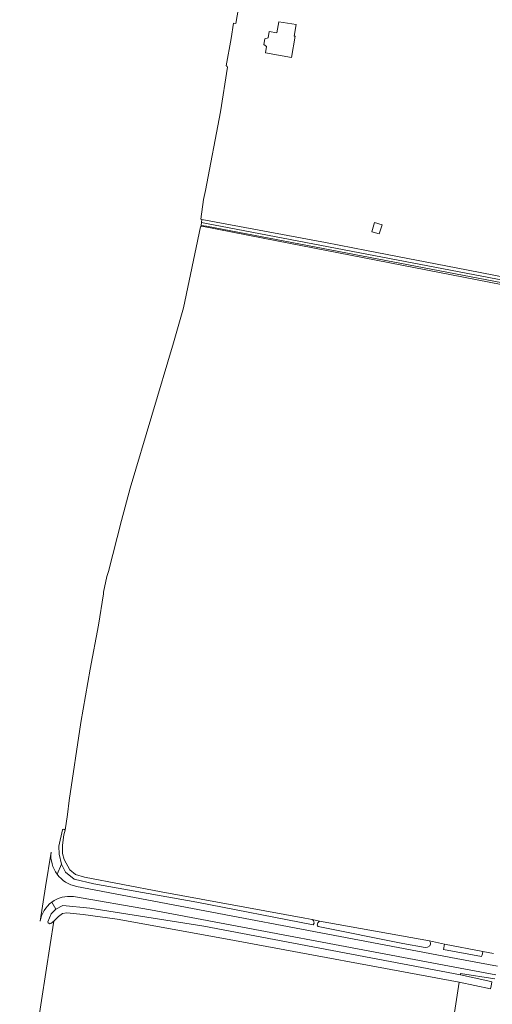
# Model space of a CAD drawing. Header units: metres. Extents: x 120324 to 133000, y 395500 to 402438.
# Tile 40 of 95: x 126001 to 126188, y 399263 to 399653. Entities that reach past the tile are written whole.
import ezdxf

# ---------------------------------------------------------------- set-up
doc = ezdxf.new("R2010")
doc.units = ezdxf.units.M
doc.layers.add('gg-bbg-overig bouwwerk', color=7, linetype='Continuous', lineweight=0, true_color=0xff5000)
doc.layers.add('gx-grn-maaiveld', color=7, linetype='Continuous', lineweight=0, true_color=0xb88d57)

msp = doc.modelspace()

# ---------------------------------------------------------------- linework, layer by layer
at = {"layer": 'gg-bbg-overig bouwwerk', "flags": 128}
msp.add_lwpolyline([(126144.45, 399571.64), (126141.52, 399572.51), (126140.45, 399568.93), (126143.37, 399568.05), (126144.45, 399571.64)], dxfattribs=at)
at = {"layer": 'gx-grn-maaiveld'}
for p, q in [((126072.59, 399570.85), (126065.94, 399538.84)), ((126072.81, 399571.44), (126072.59, 399570.85)), ((126072.71, 399573.91), (126073.2, 399573.82)), ((126072.98, 399572.51), (126072.81, 399571.44)), ((126072.98, 399572.51), (126073.2, 399573.82)), ((126017.61, 399318.59), (126015.87, 399314.56)), ((126015.31, 399300.72), (126013.76, 399303.49)), ((126119.69, 399295.93), (126116.81, 399296.62)), ((126119.69, 399295.93), (126163.18, 399288.2)), ((126163.18, 399288.2), (126169.16, 399286.88)), ((126169.16, 399286.88), (126184.32, 399284)), ((126184.32, 399284), (126188.61, 399283.18))]:
    msp.add_line(p, q, dxfattribs=at)
at = {"layer": 'gx-grn-maaiveld', "flags": 128}
for points in [[(126100.04, 399683.29), (126092.47, 399685.14), (126091.67, 399680.72), (126088.21, 399660.42), (126086.53, 399651.4), (126085.63, 399651.54), (126084.76, 399645.38), (126082.74, 399634.55), (126082.98, 399634.52), (126083.15, 399634.37), (126083.23, 399634.03), (126080.57, 399616.38), (126074.62, 399585.23), (126073.74, 399581.66), (126072.71, 399573.91)], [(126108.67, 399637.94), (126098.32, 399639.73), (126098.75, 399642.27), (126097.73, 399643.03), (126098.12, 399645.3), (126099.34, 399645.68), (126099.77, 399648.12), (126102.84, 399647.59), (126103.62, 399652.07), (126110.47, 399650.89), (126109.7, 399646.39), (126110.12, 399646.32), (126108.67, 399637.94)], [(126072.59, 399570.85), (126073.18, 399571.15), (126097.41, 399566.3), (126226.75, 399541.12)], [(126072.81, 399571.44), (126074.99, 399571.15), (126225.91, 399542.17), (126226.04, 399543.3), (126075.03, 399572.2), (126072.98, 399572.51)], [(126073.2, 399573.82), (126122.02, 399564.63), (126138.28, 399561.47), (126177.92, 399553.77), (126227.13, 399544.16), (126226.75, 399541.12)], [(126019.03, 399332.01), (126019.92, 399338.25), (126020.59, 399343.71), (126025.21, 399374.58), (126028.98, 399395.73), (126032.27, 399413.2), (126034.2, 399425.61), (126034.22, 399426.21), (126035.56, 399432.36), (126036.24, 399434.45), (126041.31, 399454.61), (126044.82, 399467.42), (126061.92, 399524.94), (126065.94, 399538.84)], [(126019.03, 399332.01), (126018.89, 399332.19), (126018.48, 399332.34), (126018.2, 399332.26), (126018.05, 399332.08), (126016.59, 399325.62), (126016.67, 399322.5), (126017.61, 399318.59)], [(126116.81, 399296.62), (126113.83, 399297.1), (126057.04, 399307.55), (126026.76, 399313.37), (126023.09, 399314.44), (126020.9, 399316.32), (126018.69, 399320.38), (126018.06, 399322.75), (126017.97, 399326.05), (126018.6, 399330.17), (126019.03, 399332.01)], [(126013.47, 399323.26), (126011.33, 399309.6), (126009.19, 399295.94)], [(126017.61, 399318.59), (126019.21, 399315.42), (126022.56, 399312.64), (126030.44, 399310.81), (126071.15, 399303.45), (126117.22, 399294.53), (126117.53, 399295.13), (126117.48, 399295.73), (126117.29, 399296.18), (126116.81, 399296.62)], [(126023.52, 399309.76), (126173.83, 399281.25), (126190.12, 399278.19)], [(126189.42, 399274.71), (126173.31, 399277.76), (126052.84, 399300.52), (126022.31, 399305.69)], [(126175.47, 399274.73), (126073.97, 399293.94), (126028.88, 399301.17), (126018.08, 399302.22), (126015.31, 399300.72)], [(126015.31, 399300.72), (126013.53, 399298.92), (126012.26, 399295.74), (126012.35, 399295.36), (126012.99, 399294.91), (126013.35, 399295.05), (126014.54, 399295.95)], [(126014.54, 399295.95), (126016.41, 399297.85), (126018, 399298.95), (126019.68, 399299.25), (126026.25, 399298.57), (126039.63, 399296.76), (126082.52, 399288.92), (126175.02, 399271.76)], [(126001.07, 399209.1), (126013.19, 399286.75), (126014.54, 399295.95)], [(126119.69, 399295.93), (126119.24, 399295.62), (126119.02, 399295.29), (126118.77, 399294.42), (126118.92, 399294.06), (126119.21, 399293.85), (126152.67, 399287.16), (126161.5, 399285.51), (126162.47, 399285.62), (126163.33, 399286.24), (126163.62, 399286.83), (126163.58, 399287.41), (126163.18, 399288.2)], [(126184.32, 399284), (126184.26, 399282.98), (126183.81, 399281.92), (126168.71, 399284.81), (126169.16, 399286.88)], [(126175.47, 399274.73), (126186.32, 399272.4), (126187.86, 399271.97), (126187.65, 399270.23), (126187.54, 399269.8), (126187.31, 399269.22), (126175.02, 399271.76)], [(126175.47, 399274.73), (126175.55, 399275.3), (126189.11, 399273.15)], [(126175.02, 399271.76), (126161.58, 399185.21), (126153.15, 399130.68)]]:
    msp.add_lwpolyline(points, dxfattribs=at)
at = {"layer": 'gx-grn-maaiveld'}
for centre, radius, start, end in [((126025.87, 399322), 12.46, 174.1898, 216.6634), ((126025.87, 399322), 12.47, 216.6673, 259.1079), ((126020.73, 399294.11), 11.69, 82.2469, 126.6223), ((126020.85, 399294.04), 11.82, 126.8882, 170.7389)]:
    msp.add_arc(centre, radius, start, end, dxfattribs=at)

doc.saveas('drawing.dxf')
